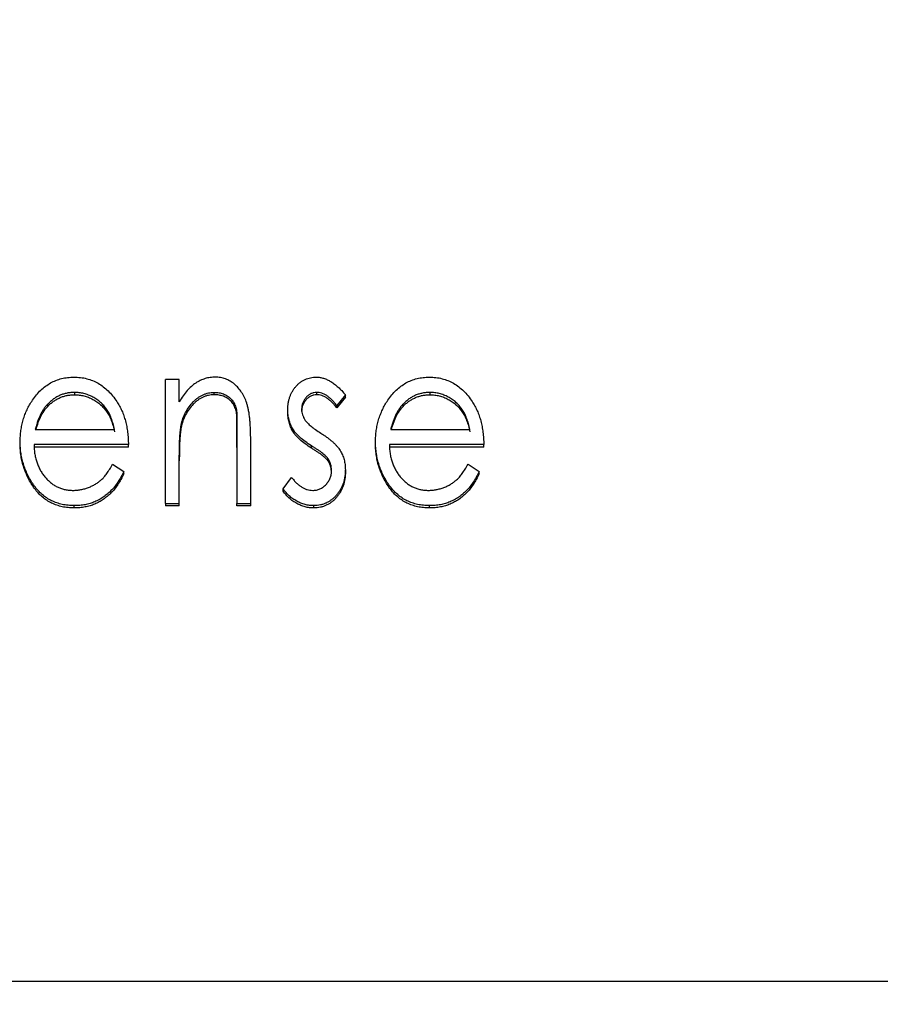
# Model space of a CAD drawing. Header units: millimetres. Extents: x 0 to 432, y 0 to 279.
# Tile 3 of 11: x 123 to 135, y 88 to 101. Entities that reach past the tile are written whole.
import ezdxf

# ---------------------------------------------------------------- set-up
doc = ezdxf.new("R2010")
doc.units = ezdxf.units.MM
doc.linetypes.add('SLD-Solid', pattern=[0])
doc.layers.add('DIMENSIONS', color=140, linetype='SLD-Solid', lineweight=25)
doc.styles.add('SLDTEXTSTYLE0', font='GOTHIC.TTF', dxfattribs={"width": 0.913})
doc.dimstyles.new('SLDDIMSTYLE0', dxfattribs={"dimtxt": 3.81, "dimasz": 4.572, "dimexe": 0, "dimexo": 0.0625, "dimgap": 0.9525, "dimtad": 0, "dimtih": 1, "dimtoh": 1, "dimdec": 1, "dimrnd": 1e-09, "dimzin": 12, "dimdsep": 46, "dimtxsty": 'SLDTEXTSTYLE0', "dimsah": 1, "dimcen": 0.09, "dimadec": 0, "dimazin": 3, "dimtfac": 1, "dimtdec": 3, "dimtofl": 0, "dimtmove": 0, "dimatfit": 3, "dimfxl": 0, "dimfrac": 2, "dimtolj": 1, "dimtzin": 12, "dimarcsym": 0})

# ---------------------------------------------------------------- blocks, each defined once
blk = doc.blocks.new('_D')
at = {"layer": 'DIMENSIONS'}
for p, q in [((106.96, 100.154), (106.96, 75.079)), ((201.46, 88.269), (201.46, 75.079)), ((106.96, 78.254), (144.781, 78.254)), ((149.284, 78.225), (148.123, 78.225)), ((148.123, 78.225), (148.123, 72.177)), ((159.137, 78.225), (160.297, 78.225)), ((160.297, 78.225), (160.297, 72.177)), ((201.46, 78.254), (163.639, 78.254)), ((148.123, 72.177), (149.284, 72.177)), ((160.297, 72.177), (159.137, 72.177))]:
    blk.add_line(p, q, dxfattribs=at)
for points in [[(106.96, 78.254), (111.532, 76.984), (111.532, 79.524)], [(201.46, 78.254), (196.888, 79.524), (196.888, 76.984)]]:
    blk.add_solid(points, dxfattribs=at)
at = {"layer": 'DIMENSIONS', "char_height": 3.81, "attachment_point": 1, "style": 'SLDTEXTSTYLE0'}
for s, insert in [('94.5', (149.284, 83.866)), ('3.72', (149.284, 77.043))]:
    blk.add_mtext(s, dxfattribs=dict(at, insert=insert))

msp = doc.modelspace()

# ---------------------------------------------------------------- linework, layer by layer
for p, q in [((124.891, 96.418), (124.699, 96.418)), ((124.699, 94.691), (124.699, 96.418)), ((124.891, 96.106), (124.891, 96.418)), ((123.435, 96.204), (123.435, 96.236)), ((125.376, 96.204), (125.376, 96.236)), ((126.804, 96.204), (126.804, 96.236)), ((128.38, 96.204), (128.38, 96.236)), ((127.202, 96.203), (127.084, 96.054)), ((127.202, 96.17), (127.084, 96.022)), ((127.202, 96.17), (127.202, 96.203)), ((123.06, 96.042), (123.06, 96.074)), ((126.401, 95.963), (126.401, 95.995)), ((127.084, 96.022), (127.084, 96.054)), ((128.006, 96.042), (128.006, 96.074)), ((125.693, 95.864), (125.693, 95.896)), ((122.887, 95.721), (123.99, 95.721)), ((124.917, 95.746), (124.917, 95.779)), ((126.47, 95.697), (126.47, 95.729)), ((127.833, 95.721), (128.936, 95.721)), ((122.676, 95.517), (122.676, 95.55)), ((125.885, 94.691), (125.885, 95.573)), ((127.622, 95.517), (127.622, 95.55)), ((124.183, 95.509), (122.869, 95.509)), ((124.183, 95.476), (122.869, 95.476)), ((124.183, 95.476), (124.183, 95.509)), ((125.692, 95.503), (125.692, 94.691)), ((126.73, 95.461), (126.73, 95.493)), ((129.128, 95.509), (127.814, 95.509)), ((129.128, 95.476), (127.814, 95.476)), ((129.128, 95.476), (129.128, 95.509)), ((124.891, 94.691), (124.891, 95.315)), ((126.959, 95.283), (126.959, 95.315)), ((123.963, 95.236), (124.119, 95.137)), ((124.119, 95.105), (124.119, 95.137)), ((127.202, 95.127), (127.202, 95.159)), ((128.909, 95.236), (129.064, 95.137)), ((129.064, 95.105), (129.064, 95.137)), ((126.337, 94.894), (126.452, 95.054)), ((126.337, 94.862), (126.337, 94.894)), ((123.428, 94.628), (123.428, 94.66)), ((124.699, 94.691), (124.891, 94.691)), ((124.699, 94.691), (124.699, 94.658)), ((124.891, 94.658), (124.699, 94.658)), ((124.891, 94.658), (124.891, 94.691)), ((125.692, 94.691), (125.885, 94.691)), ((125.692, 94.658), (125.692, 94.691)), ((125.885, 94.658), (125.692, 94.658)), ((125.885, 94.658), (125.885, 94.691)), ((126.764, 94.628), (126.764, 94.66)), ((128.374, 94.628), (128.374, 94.66)), ((109.96, 88.039), (199.96, 88.039))]:
    msp.add_line(p, q)
for points, knots in [([(122.847, 96.126), (122.865, 96.152), (122.901, 96.201), (122.961, 96.268), (123.028, 96.323), (123.098, 96.369), (123.174, 96.404), (123.253, 96.431), (123.338, 96.445), (123.396, 96.447), (123.426, 96.448)], [0, 0, 0, 0, 0.138875, 0.270079, 0.394653, 0.515508, 0.63395, 0.752826, 0.874453, 1, 1, 1, 1]), ([(123.426, 96.448), (123.456, 96.447), (123.516, 96.446), (123.603, 96.429), (123.685, 96.402), (123.763, 96.365), (123.835, 96.316), (123.903, 96.257), (123.966, 96.188), (124.003, 96.135), (124.022, 96.108)], [0, 0, 0, 0, 0.1251165, 0.2454269, 0.3636945, 0.4815394, 0.6022347, 0.7280193, 0.8599074, 1, 1, 1, 1]), ([(125.392, 96.448), (125.368, 96.447), (125.32, 96.445), (125.249, 96.43), (125.182, 96.403), (125.117, 96.368), (125.056, 96.32), (124.997, 96.26), (124.941, 96.188), (124.908, 96.135), (124.891, 96.106)], [0, 0, 0, 0, 0.1118233, 0.2215082, 0.3318918, 0.4459741, 0.5667929, 0.6978931, 0.8420076, 1, 1, 1, 1]), ([(125.885, 95.573), (125.884, 95.601), (125.884, 95.655), (125.882, 95.734), (125.877, 95.807), (125.871, 95.875), (125.864, 95.936), (125.854, 95.992), (125.843, 96.042), (125.826, 96.1), (125.8, 96.165), (125.761, 96.236), (125.714, 96.298), (125.66, 96.352), (125.6, 96.395), (125.535, 96.426), (125.465, 96.445), (125.417, 96.447), (125.392, 96.448)], [0, 0, 0, 0, 0.0761385, 0.1475992, 0.21358, 0.2745324, 0.3305045, 0.381203, 0.427596, 0.4688989, 0.5448413, 0.6161983, 0.6848146, 0.7513627, 0.8155203, 0.8769227, 0.9377323, 1, 1, 1, 1]), ([(126.401, 95.995), (126.401, 96.011), (126.402, 96.042), (126.407, 96.088), (126.416, 96.132), (126.428, 96.174), (126.444, 96.213), (126.464, 96.251), (126.486, 96.286), (126.513, 96.319), (126.541, 96.35), (126.573, 96.376), (126.606, 96.398), (126.641, 96.417), (126.678, 96.431), (126.717, 96.441), (126.757, 96.447), (126.785, 96.448), (126.799, 96.448)], [0, 0, 0, 0, 0.072761, 0.14224, 0.209721, 0.275381, 0.339415, 0.402835, 0.465796, 0.528999, 0.591172, 0.650833, 0.709158, 0.76684, 0.823653, 0.880411, 0.939465, 1, 1, 1, 1]), ([(126.799, 96.448), (126.816, 96.448), (126.85, 96.446), (126.9, 96.434), (126.951, 96.414), (127.002, 96.387), (127.052, 96.352), (127.103, 96.309), (127.154, 96.26), (127.185, 96.222), (127.202, 96.203)], [0, 0, 0, 0, 0.101274, 0.205091, 0.315133, 0.431331, 0.557136, 0.693034, 0.840111, 1, 1, 1, 1]), ([(127.792, 96.126), (127.811, 96.152), (127.846, 96.201), (127.907, 96.268), (127.973, 96.323), (128.043, 96.369), (128.119, 96.404), (128.199, 96.431), (128.284, 96.445), (128.342, 96.447), (128.371, 96.448)], [0, 0, 0, 0, 0.138875, 0.270079, 0.394653, 0.515508, 0.63395, 0.752826, 0.874453, 1, 1, 1, 1]), ([(128.371, 96.448), (128.402, 96.447), (128.461, 96.446), (128.548, 96.429), (128.631, 96.402), (128.708, 96.365), (128.781, 96.316), (128.849, 96.257), (128.912, 96.188), (128.948, 96.135), (128.967, 96.108)], [0, 0, 0, 0, 0.1251165, 0.2454269, 0.3636945, 0.4815394, 0.6022347, 0.7280193, 0.8599074, 1, 1, 1, 1]), ([(123.435, 96.236), (123.417, 96.236), (123.381, 96.235), (123.329, 96.227), (123.28, 96.214), (123.231, 96.197), (123.186, 96.173), (123.141, 96.146), (123.099, 96.112), (123.073, 96.087), (123.06, 96.074)], [0, 0, 0, 0, 0.126313, 0.249227, 0.370232, 0.490453, 0.613368, 0.73765, 0.866588, 1, 1, 1, 1]), ([(123.99, 95.721), (123.984, 95.749), (123.971, 95.803), (123.946, 95.878), (123.916, 95.944), (123.881, 96.002), (123.841, 96.053), (123.795, 96.098), (123.744, 96.139), (123.687, 96.173), (123.627, 96.201), (123.564, 96.221), (123.5, 96.234), (123.456, 96.236), (123.435, 96.236)], [0, 0, 0, 0, 0.107308, 0.205243, 0.294549, 0.376202, 0.453833, 0.531433, 0.609377, 0.689229, 0.768898, 0.846124, 0.923171, 1, 1, 1, 1]), ([(124.917, 95.779), (124.924, 95.81), (124.939, 95.872), (124.977, 95.957), (125.025, 96.036), (125.074, 96.094), (125.117, 96.135), (125.15, 96.163), (125.186, 96.185), (125.221, 96.204), (125.259, 96.218), (125.297, 96.229), (125.336, 96.235), (125.363, 96.236), (125.376, 96.236)], [0, 0, 0, 0, 0.141473, 0.276774, 0.408537, 0.539153, 0.60306, 0.664215, 0.722832, 0.779487, 0.835, 0.889338, 0.944313, 1, 1, 1, 1]), ([(125.376, 96.236), (125.399, 96.235), (125.442, 96.234), (125.504, 96.217), (125.56, 96.19), (125.599, 96.159), (125.626, 96.128), (125.645, 96.103), (125.659, 96.075), (125.672, 96.044), (125.681, 96.011), (125.689, 95.975), (125.692, 95.937), (125.693, 95.91), (125.693, 95.896)], [0, 0, 0, 0, 0.124731, 0.240474, 0.352504, 0.465578, 0.523711, 0.582712, 0.643665, 0.706938, 0.774622, 0.844881, 0.919835, 1, 1, 1, 1]), ([(126.804, 96.236), (126.79, 96.235), (126.762, 96.234), (126.722, 96.22), (126.686, 96.197), (126.654, 96.167), (126.627, 96.131), (126.607, 96.091), (126.595, 96.048), (126.594, 96.019), (126.593, 96.004)], [0, 0, 0, 0, 0.116766, 0.232674, 0.350995, 0.479561, 0.611098, 0.738095, 0.866661, 1, 1, 1, 1]), ([(127.084, 96.054), (127.072, 96.069), (127.05, 96.096), (127.014, 96.133), (126.979, 96.165), (126.944, 96.191), (126.909, 96.211), (126.874, 96.225), (126.839, 96.234), (126.815, 96.236), (126.804, 96.236)], [0, 0, 0, 0, 0.1633049, 0.313562, 0.4516576, 0.5776015, 0.692675, 0.8011674, 0.9027526, 1, 1, 1, 1]), ([(128.38, 96.236), (128.362, 96.236), (128.327, 96.235), (128.275, 96.227), (128.225, 96.214), (128.177, 96.197), (128.131, 96.173), (128.086, 96.146), (128.044, 96.112), (128.019, 96.087), (128.006, 96.074)], [0, 0, 0, 0, 0.126313, 0.249227, 0.370232, 0.490453, 0.613368, 0.73765, 0.866588, 1, 1, 1, 1]), ([(128.936, 95.721), (128.929, 95.749), (128.917, 95.803), (128.891, 95.878), (128.862, 95.944), (128.826, 96.002), (128.787, 96.053), (128.741, 96.098), (128.689, 96.139), (128.633, 96.173), (128.573, 96.201), (128.51, 96.221), (128.445, 96.234), (128.402, 96.236), (128.38, 96.236)], [0, 0, 0, 0, 0.107308, 0.205243, 0.294549, 0.376202, 0.453833, 0.531433, 0.609377, 0.689229, 0.768898, 0.846124, 0.923171, 1, 1, 1, 1]), ([(122.676, 95.55), (122.677, 95.576), (122.678, 95.629), (122.686, 95.706), (122.7, 95.782), (122.718, 95.855), (122.742, 95.927), (122.771, 95.996), (122.806, 96.063), (122.833, 96.105), (122.847, 96.126)], [0, 0, 0, 0, 0.131113, 0.259654, 0.385464, 0.509774, 0.632632, 0.754458, 0.876914, 1, 1, 1, 1]), ([(123.06, 96.042), (123.073, 96.055), (123.099, 96.08), (123.141, 96.113), (123.186, 96.141), (123.231, 96.164), (123.28, 96.182), (123.329, 96.195), (123.381, 96.202), (123.417, 96.203), (123.435, 96.204)], [0, 0, 0, 0, 0.133412, 0.26235, 0.386632, 0.509547, 0.629768, 0.750773, 0.873687, 1, 1, 1, 1]), ([(123.435, 96.204), (123.456, 96.203), (123.5, 96.202), (123.564, 96.189), (123.627, 96.169), (123.687, 96.14), (123.744, 96.106), (123.795, 96.066), (123.841, 96.021), (123.881, 95.969), (123.916, 95.912), (123.946, 95.845), (123.971, 95.77), (123.984, 95.717), (123.99, 95.688)], [0, 0, 0, 0, 0.076829, 0.153876, 0.231102, 0.310771, 0.390623, 0.468567, 0.546167, 0.623798, 0.705451, 0.794757, 0.892692, 1, 1, 1, 1]), ([(124.022, 96.108), (124.034, 96.088), (124.06, 96.047), (124.092, 95.981), (124.12, 95.911), (124.142, 95.838), (124.16, 95.761), (124.173, 95.68), (124.181, 95.596), (124.182, 95.538), (124.183, 95.509)], [0, 0, 0, 0, 0.11373, 0.229037, 0.347678, 0.468955, 0.594237, 0.724235, 0.859329, 1, 1, 1, 1]), ([(125.376, 96.204), (125.363, 96.203), (125.336, 96.203), (125.297, 96.196), (125.259, 96.186), (125.221, 96.172), (125.186, 96.152), (125.15, 96.13), (125.117, 96.103), (125.074, 96.062), (125.025, 96.003), (124.977, 95.925), (124.939, 95.839), (124.924, 95.778), (124.917, 95.746)], [0, 0, 0, 0, 0.055687, 0.110662, 0.165, 0.220513, 0.277168, 0.335785, 0.39694, 0.460847, 0.591463, 0.723226, 0.858527, 1, 1, 1, 1]), ([(125.693, 95.864), (125.693, 95.877), (125.692, 95.904), (125.689, 95.943), (125.681, 95.978), (125.672, 96.012), (125.659, 96.042), (125.645, 96.071), (125.626, 96.096), (125.599, 96.126), (125.56, 96.158), (125.504, 96.184), (125.442, 96.201), (125.399, 96.203), (125.376, 96.204)], [0, 0, 0, 0, 0.080165, 0.155119, 0.225378, 0.293062, 0.356335, 0.417288, 0.476289, 0.534422, 0.647496, 0.759526, 0.875269, 1, 1, 1, 1]), ([(126.804, 96.204), (126.79, 96.203), (126.762, 96.201), (126.722, 96.187), (126.686, 96.165), (126.654, 96.134), (126.627, 96.098), (126.607, 96.059), (126.595, 96.016), (126.594, 95.986), (126.593, 95.971)], [0, 0, 0, 0, 0.116766, 0.232674, 0.350995, 0.479561, 0.611098, 0.738095, 0.866661, 1, 1, 1, 1]), ([(127.084, 96.022), (127.072, 96.036), (127.05, 96.064), (127.014, 96.101), (126.979, 96.132), (126.944, 96.158), (126.909, 96.179), (126.874, 96.193), (126.839, 96.202), (126.815, 96.203), (126.804, 96.204)], [0, 0, 0, 0, 0.1633049, 0.313562, 0.4516576, 0.5776015, 0.692675, 0.8011674, 0.9027526, 1, 1, 1, 1]), ([(127.622, 95.55), (127.622, 95.576), (127.623, 95.629), (127.631, 95.706), (127.645, 95.782), (127.663, 95.855), (127.688, 95.927), (127.717, 95.996), (127.751, 96.063), (127.778, 96.105), (127.792, 96.126)], [0, 0, 0, 0, 0.131113, 0.259654, 0.385464, 0.509774, 0.632632, 0.754458, 0.876914, 1, 1, 1, 1]), ([(128.006, 96.042), (128.019, 96.055), (128.044, 96.08), (128.086, 96.113), (128.131, 96.141), (128.177, 96.164), (128.225, 96.182), (128.275, 96.195), (128.327, 96.202), (128.362, 96.203), (128.38, 96.204)], [0, 0, 0, 0, 0.133412, 0.26235, 0.386632, 0.509547, 0.629768, 0.750773, 0.873687, 1, 1, 1, 1]), ([(128.38, 96.204), (128.402, 96.203), (128.445, 96.202), (128.51, 96.189), (128.573, 96.169), (128.633, 96.14), (128.689, 96.106), (128.741, 96.066), (128.787, 96.021), (128.826, 95.969), (128.862, 95.912), (128.891, 95.845), (128.917, 95.77), (128.929, 95.717), (128.936, 95.688)], [0, 0, 0, 0, 0.076829, 0.153876, 0.231102, 0.310771, 0.390623, 0.468567, 0.546167, 0.623798, 0.705451, 0.794757, 0.892692, 1, 1, 1, 1]), ([(128.967, 96.108), (128.98, 96.088), (129.005, 96.047), (129.038, 95.981), (129.065, 95.911), (129.088, 95.838), (129.105, 95.761), (129.118, 95.68), (129.126, 95.596), (129.128, 95.538), (129.128, 95.509)], [0, 0, 0, 0, 0.11373, 0.229037, 0.347678, 0.468955, 0.594237, 0.724235, 0.859329, 1, 1, 1, 1]), ([(123.06, 96.074), (123.051, 96.064), (123.031, 96.043), (123.006, 96.008), (122.981, 95.969), (122.959, 95.927), (122.938, 95.881), (122.919, 95.831), (122.902, 95.777), (122.892, 95.74), (122.887, 95.721)], [0, 0, 0, 0, 0.1034495, 0.2123543, 0.3257274, 0.4458141, 0.5741987, 0.7086566, 0.8495955, 1, 1, 1, 1]), ([(122.898, 95.721), (122.913, 95.771), (122.937, 95.853), (122.993, 95.961), (123.037, 96.015), (123.06, 96.042)], [0, 0, 0, 0, 0.4331223, 0.7129868, 1, 1, 1, 1]), ([(126.47, 95.729), (126.459, 95.749), (126.438, 95.789), (126.417, 95.854), (126.403, 95.923), (126.402, 95.971), (126.401, 95.995)], [0, 0, 0, 0, 0.24025, 0.485853, 0.736141, 1, 1, 1, 1]), ([(126.47, 95.697), (126.459, 95.716), (126.438, 95.756), (126.417, 95.822), (126.403, 95.891), (126.402, 95.938), (126.401, 95.963)], [0, 0, 0, 0, 0.24025, 0.485853, 0.736141, 1, 1, 1, 1]), ([(126.593, 96.004), (126.593, 95.99), (126.594, 95.963), (126.606, 95.923), (126.62, 95.884), (126.636, 95.859), (126.644, 95.847)], [0, 0, 0, 0, 0.245584, 0.488794, 0.738524, 1, 1, 1, 1]), ([(128.006, 96.074), (127.996, 96.064), (127.977, 96.043), (127.951, 96.008), (127.927, 95.969), (127.904, 95.927), (127.884, 95.881), (127.865, 95.831), (127.847, 95.777), (127.838, 95.74), (127.833, 95.721)], [0, 0, 0, 0, 0.103449, 0.212354, 0.325727, 0.445814, 0.574199, 0.708657, 0.849596, 1, 1, 1, 1]), ([(127.844, 95.721), (127.858, 95.771), (127.882, 95.853), (127.938, 95.961), (127.983, 96.015), (128.006, 96.042)], [0, 0, 0, 0, 0.433122, 0.712987, 1, 1, 1, 1]), ([(125.693, 95.896), (125.693, 95.887), (125.694, 95.867), (125.693, 95.833), (125.693, 95.793), (125.693, 95.747), (125.692, 95.694), (125.692, 95.636), (125.692, 95.572), (125.692, 95.527), (125.692, 95.503)], [0, 0, 0, 0, 0.069879, 0.156633, 0.257836, 0.374702, 0.508441, 0.656631, 0.820484, 1, 1, 1, 1]), ([(125.692, 95.471), (125.692, 95.494), (125.692, 95.539), (125.692, 95.604), (125.692, 95.662), (125.693, 95.714), (125.693, 95.76), (125.693, 95.8), (125.694, 95.834), (125.693, 95.855), (125.693, 95.864)], [0, 0, 0, 0, 0.179516, 0.343369, 0.491559, 0.625298, 0.742164, 0.843367, 0.930121, 1, 1, 1, 1]), ([(126.644, 95.847), (126.655, 95.834), (126.679, 95.804), (126.726, 95.761), (126.788, 95.716), (126.834, 95.685), (126.859, 95.669)], [0, 0, 0, 0, 0.184646, 0.41121, 0.682605, 1, 1, 1, 1]), ([(124.891, 95.315), (124.891, 95.342), (124.892, 95.394), (124.892, 95.468), (124.894, 95.536), (124.897, 95.597), (124.901, 95.652), (124.905, 95.7), (124.91, 95.742), (124.915, 95.767), (124.917, 95.779)], [0, 0, 0, 0, 0.174252, 0.334248, 0.480021, 0.611614, 0.730033, 0.83336, 0.923609, 1, 1, 1, 1]), ([(124.917, 95.746), (124.915, 95.735), (124.91, 95.709), (124.905, 95.668), (124.901, 95.619), (124.897, 95.565), (124.894, 95.503), (124.892, 95.436), (124.892, 95.361), (124.891, 95.31), (124.891, 95.283)], [0, 0, 0, 0, 0.076391, 0.16664, 0.269967, 0.388386, 0.519979, 0.665752, 0.825748, 1, 1, 1, 1]), ([(126.73, 95.493), (126.7, 95.513), (126.644, 95.549), (126.571, 95.609), (126.512, 95.667), (126.483, 95.709), (126.47, 95.729)], [0, 0, 0, 0, 0.29844, 0.562396, 0.794637, 1, 1, 1, 1]), ([(126.73, 95.461), (126.7, 95.48), (126.644, 95.517), (126.571, 95.576), (126.512, 95.634), (126.483, 95.677), (126.47, 95.697)], [0, 0, 0, 0, 0.29844, 0.562396, 0.794637, 1, 1, 1, 1]), ([(126.859, 95.669), (126.876, 95.659), (126.907, 95.639), (126.951, 95.608), (126.991, 95.577), (127.027, 95.547), (127.059, 95.517), (127.087, 95.486), (127.111, 95.457), (127.125, 95.436), (127.131, 95.426)], [0, 0, 0, 0, 0.154829, 0.300227, 0.437218, 0.565246, 0.685534, 0.79668, 0.901941, 1, 1, 1, 1]), ([(123.428, 94.66), (123.399, 94.661), (123.343, 94.663), (123.262, 94.676), (123.185, 94.697), (123.113, 94.727), (123.046, 94.766), (122.983, 94.813), (122.926, 94.869), (122.874, 94.933), (122.828, 95.001), (122.788, 95.073), (122.753, 95.147), (122.726, 95.224), (122.703, 95.302), (122.688, 95.383), (122.678, 95.465), (122.677, 95.521), (122.676, 95.55)], [0, 0, 0, 0, 0.063862, 0.125113, 0.18459, 0.242527, 0.300604, 0.35978, 0.420703, 0.484258, 0.548817, 0.612722, 0.676339, 0.73979, 0.803477, 0.867556, 0.933205, 1, 1, 1, 1]), ([(128.374, 94.66), (128.345, 94.661), (128.289, 94.663), (128.207, 94.676), (128.13, 94.697), (128.058, 94.727), (127.991, 94.766), (127.929, 94.813), (127.871, 94.869), (127.82, 94.933), (127.774, 95.001), (127.733, 95.073), (127.698, 95.147), (127.671, 95.224), (127.649, 95.302), (127.633, 95.383), (127.623, 95.465), (127.622, 95.521), (127.622, 95.55)], [0, 0, 0, 0, 0.063862, 0.125113, 0.18459, 0.242527, 0.300604, 0.35978, 0.420703, 0.484258, 0.548817, 0.612722, 0.676339, 0.73979, 0.803477, 0.867556, 0.933205, 1, 1, 1, 1]), ([(123.428, 94.628), (123.399, 94.629), (123.343, 94.63), (123.262, 94.643), (123.185, 94.664), (123.113, 94.695), (123.046, 94.733), (122.983, 94.781), (122.926, 94.836), (122.874, 94.9), (122.828, 94.969), (122.788, 95.041), (122.753, 95.114), (122.726, 95.191), (122.703, 95.269), (122.688, 95.35), (122.678, 95.433), (122.677, 95.489), (122.676, 95.517)], [0, 0, 0, 0, 0.063862, 0.125113, 0.18459, 0.242527, 0.300604, 0.35978, 0.420703, 0.484258, 0.548817, 0.612722, 0.676339, 0.73979, 0.803477, 0.867556, 0.933205, 1, 1, 1, 1]), ([(122.869, 95.509), (122.869, 95.486), (122.871, 95.441), (122.88, 95.376), (122.893, 95.314), (122.911, 95.255), (122.933, 95.199), (122.96, 95.146), (122.992, 95.097), (123.028, 95.051), (123.068, 95.009), (123.11, 94.972), (123.155, 94.941), (123.203, 94.916), (123.252, 94.896), (123.304, 94.883), (123.358, 94.874), (123.395, 94.873), (123.414, 94.872)], [0, 0, 0, 0, 0.0749567, 0.1472479, 0.2166857, 0.2838177, 0.3489924, 0.4131702, 0.476389, 0.5399234, 0.6017566, 0.6610023, 0.718302, 0.7744074, 0.8296389, 0.8852726, 0.9416856, 1, 1, 1, 1]), ([(126.959, 95.315), (126.954, 95.321), (126.944, 95.335), (126.925, 95.353), (126.902, 95.374), (126.876, 95.396), (126.845, 95.419), (126.81, 95.443), (126.771, 95.468), (126.744, 95.484), (126.73, 95.493)], [0, 0, 0, 0, 0.080244, 0.174085, 0.279735, 0.397543, 0.529167, 0.67221, 0.829129, 1, 1, 1, 1]), ([(126.959, 95.283), (126.954, 95.289), (126.944, 95.302), (126.925, 95.321), (126.902, 95.342), (126.876, 95.364), (126.845, 95.386), (126.81, 95.41), (126.771, 95.435), (126.744, 95.452), (126.73, 95.461)], [0, 0, 0, 0, 0.080244, 0.174085, 0.279735, 0.397543, 0.529167, 0.67221, 0.829129, 1, 1, 1, 1]), ([(127.131, 95.426), (127.142, 95.406), (127.164, 95.366), (127.186, 95.3), (127.199, 95.231), (127.201, 95.184), (127.202, 95.159)], [0, 0, 0, 0, 0.2435789, 0.4884624, 0.7391666, 1, 1, 1, 1]), ([(128.374, 94.628), (128.345, 94.629), (128.289, 94.63), (128.207, 94.643), (128.13, 94.664), (128.058, 94.695), (127.991, 94.733), (127.929, 94.781), (127.871, 94.836), (127.82, 94.9), (127.774, 94.969), (127.733, 95.041), (127.698, 95.114), (127.671, 95.191), (127.649, 95.269), (127.633, 95.35), (127.623, 95.433), (127.622, 95.489), (127.622, 95.517)], [0, 0, 0, 0, 0.063862, 0.125113, 0.18459, 0.242527, 0.300604, 0.35978, 0.420703, 0.484258, 0.548817, 0.612722, 0.676339, 0.73979, 0.803477, 0.867556, 0.933205, 1, 1, 1, 1]), ([(127.814, 95.509), (127.815, 95.486), (127.817, 95.441), (127.825, 95.376), (127.838, 95.314), (127.856, 95.255), (127.879, 95.199), (127.906, 95.146), (127.938, 95.097), (127.974, 95.051), (128.014, 95.009), (128.056, 94.972), (128.101, 94.941), (128.148, 94.916), (128.198, 94.896), (128.249, 94.883), (128.303, 94.874), (128.34, 94.873), (128.359, 94.872)], [0, 0, 0, 0, 0.074957, 0.147248, 0.216686, 0.283818, 0.348992, 0.41317, 0.476389, 0.539923, 0.601757, 0.661002, 0.718302, 0.774407, 0.829639, 0.885273, 0.941686, 1, 1, 1, 1]), ([(127.01, 95.15), (127.009, 95.165), (127.008, 95.195), (126.998, 95.238), (126.982, 95.278), (126.967, 95.303), (126.959, 95.315)], [0, 0, 0, 0, 0.259027, 0.50933, 0.753933, 1, 1, 1, 1]), ([(127.01, 95.118), (127.009, 95.133), (127.008, 95.162), (126.998, 95.205), (126.982, 95.246), (126.967, 95.27), (126.959, 95.283)], [0, 0, 0, 0, 0.259027, 0.50933, 0.753933, 1, 1, 1, 1]), ([(123.414, 94.872), (123.432, 94.873), (123.468, 94.874), (123.522, 94.882), (123.576, 94.895), (123.628, 94.912), (123.678, 94.934), (123.724, 94.959), (123.767, 94.988), (123.807, 95.02), (123.846, 95.06), (123.883, 95.11), (123.925, 95.169), (123.95, 95.213), (123.963, 95.236)], [0, 0, 0, 0, 0.076915, 0.153876, 0.230981, 0.309457, 0.387048, 0.462854, 0.535619, 0.607568, 0.685382, 0.776598, 0.881003, 1, 1, 1, 1]), ([(124.119, 95.137), (124.106, 95.111), (124.081, 95.059), (124.037, 94.988), (123.992, 94.924), (123.942, 94.869), (123.89, 94.82), (123.834, 94.779), (123.776, 94.742), (123.714, 94.712), (123.648, 94.689), (123.579, 94.672), (123.505, 94.662), (123.454, 94.661), (123.428, 94.66)], [0, 0, 0, 0, 0.101736, 0.196731, 0.286033, 0.369464, 0.449113, 0.526507, 0.602699, 0.678625, 0.754953, 0.833172, 0.914755, 1, 1, 1, 1]), ([(126.747, 94.872), (126.765, 94.873), (126.8, 94.875), (126.849, 94.892), (126.895, 94.918), (126.934, 94.955), (126.968, 94.997), (126.992, 95.045), (127.007, 95.097), (127.009, 95.132), (127.01, 95.15)], [0, 0, 0, 0, 0.121067, 0.238561, 0.356959, 0.485117, 0.614704, 0.741904, 0.867627, 1, 1, 1, 1]), ([(127.202, 95.159), (127.202, 95.142), (127.201, 95.109), (127.195, 95.059), (127.185, 95.012), (127.172, 94.966), (127.154, 94.923), (127.132, 94.882), (127.107, 94.842), (127.077, 94.805), (127.046, 94.771), (127.011, 94.742), (126.975, 94.717), (126.937, 94.696), (126.896, 94.68), (126.854, 94.668), (126.809, 94.662), (126.779, 94.661), (126.764, 94.66)], [0, 0, 0, 0, 0.070849, 0.13948, 0.206209, 0.270953, 0.335718, 0.399338, 0.462859, 0.527498, 0.59065, 0.651462, 0.709685, 0.766929, 0.823914, 0.881185, 0.939599, 1, 1, 1, 1]), ([(127.202, 95.127), (127.202, 95.11), (127.201, 95.076), (127.195, 95.027), (127.185, 94.979), (127.172, 94.934), (127.154, 94.891), (127.132, 94.849), (127.107, 94.809), (127.077, 94.773), (127.046, 94.738), (127.011, 94.709), (126.975, 94.684), (126.937, 94.664), (126.896, 94.647), (126.854, 94.636), (126.809, 94.629), (126.779, 94.628), (126.764, 94.628)], [0, 0, 0, 0, 0.070849, 0.13948, 0.206209, 0.270953, 0.335718, 0.399338, 0.462859, 0.527498, 0.59065, 0.651462, 0.709685, 0.766929, 0.823914, 0.881185, 0.939599, 1, 1, 1, 1]), ([(128.359, 94.872), (128.377, 94.873), (128.414, 94.874), (128.468, 94.882), (128.521, 94.895), (128.574, 94.912), (128.624, 94.934), (128.67, 94.959), (128.712, 94.988), (128.752, 95.02), (128.791, 95.06), (128.829, 95.11), (128.87, 95.169), (128.895, 95.213), (128.909, 95.236)], [0, 0, 0, 0, 0.0769153, 0.1538758, 0.2309814, 0.3094571, 0.3870478, 0.4628536, 0.5356193, 0.6075678, 0.6853822, 0.7765985, 0.8810028, 1, 1, 1, 1]), ([(129.064, 95.137), (129.051, 95.111), (129.026, 95.059), (128.983, 94.988), (128.937, 94.924), (128.888, 94.869), (128.835, 94.82), (128.78, 94.779), (128.721, 94.742), (128.659, 94.712), (128.594, 94.689), (128.524, 94.672), (128.45, 94.662), (128.4, 94.661), (128.374, 94.66)], [0, 0, 0, 0, 0.101736, 0.196731, 0.286033, 0.369464, 0.449113, 0.526507, 0.602699, 0.678625, 0.754953, 0.833172, 0.914755, 1, 1, 1, 1]), ([(124.119, 95.105), (124.106, 95.078), (124.081, 95.027), (124.037, 94.955), (123.992, 94.892), (123.942, 94.836), (123.89, 94.788), (123.834, 94.746), (123.776, 94.71), (123.714, 94.68), (123.648, 94.656), (123.579, 94.64), (123.505, 94.63), (123.454, 94.628), (123.428, 94.628)], [0, 0, 0, 0, 0.101736, 0.196731, 0.286033, 0.369464, 0.449113, 0.526507, 0.602699, 0.678625, 0.754953, 0.833172, 0.914755, 1, 1, 1, 1]), ([(126.452, 95.054), (126.464, 95.04), (126.486, 95.012), (126.521, 94.975), (126.558, 94.944), (126.594, 94.918), (126.632, 94.897), (126.67, 94.883), (126.708, 94.874), (126.734, 94.873), (126.747, 94.872)], [0, 0, 0, 0, 0.156167, 0.300634, 0.434415, 0.558784, 0.675328, 0.78724, 0.894215, 1, 1, 1, 1]), ([(129.064, 95.105), (129.051, 95.078), (129.026, 95.027), (128.983, 94.955), (128.937, 94.892), (128.888, 94.836), (128.835, 94.788), (128.78, 94.746), (128.721, 94.71), (128.659, 94.68), (128.594, 94.656), (128.524, 94.64), (128.45, 94.63), (128.4, 94.628), (128.374, 94.628)], [0, 0, 0, 0, 0.101736, 0.196731, 0.286033, 0.369464, 0.449113, 0.526507, 0.602699, 0.678625, 0.754953, 0.833172, 0.914755, 1, 1, 1, 1]), ([(126.764, 94.66), (126.743, 94.661), (126.702, 94.662), (126.641, 94.675), (126.581, 94.694), (126.524, 94.722), (126.469, 94.755), (126.42, 94.796), (126.375, 94.842), (126.349, 94.877), (126.337, 94.894)], [0, 0, 0, 0, 0.120943, 0.24025, 0.361838, 0.486766, 0.613914, 0.740181, 0.868973, 1, 1, 1, 1]), ([(126.764, 94.628), (126.743, 94.628), (126.702, 94.63), (126.641, 94.642), (126.581, 94.662), (126.524, 94.689), (126.469, 94.723), (126.42, 94.764), (126.375, 94.809), (126.349, 94.844), (126.337, 94.862)], [0, 0, 0, 0, 0.120943, 0.24025, 0.361838, 0.486766, 0.613914, 0.740181, 0.868973, 1, 1, 1, 1])]:
    msp.add_open_spline(points, degree=3, knots=knots)

# ---------------------------------------------------------------- dimensions: what is measured, and where the dimension line sits
at = {"layer": 'DIMENSIONS'}
dim = msp.add_linear_dim(base=(201.46, 78.254), p1=(106.96, 101.424), p2=(201.46, 89.539), dimstyle='SLDDIMSTYLE0', dxfattribs=at)
dim.commit()
dim.dimension.update_dxf_attribs({"geometry": '_D', "text_midpoint": (154.21, 78.254), "dimtype": 160})

doc.saveas('drawing.dxf')
